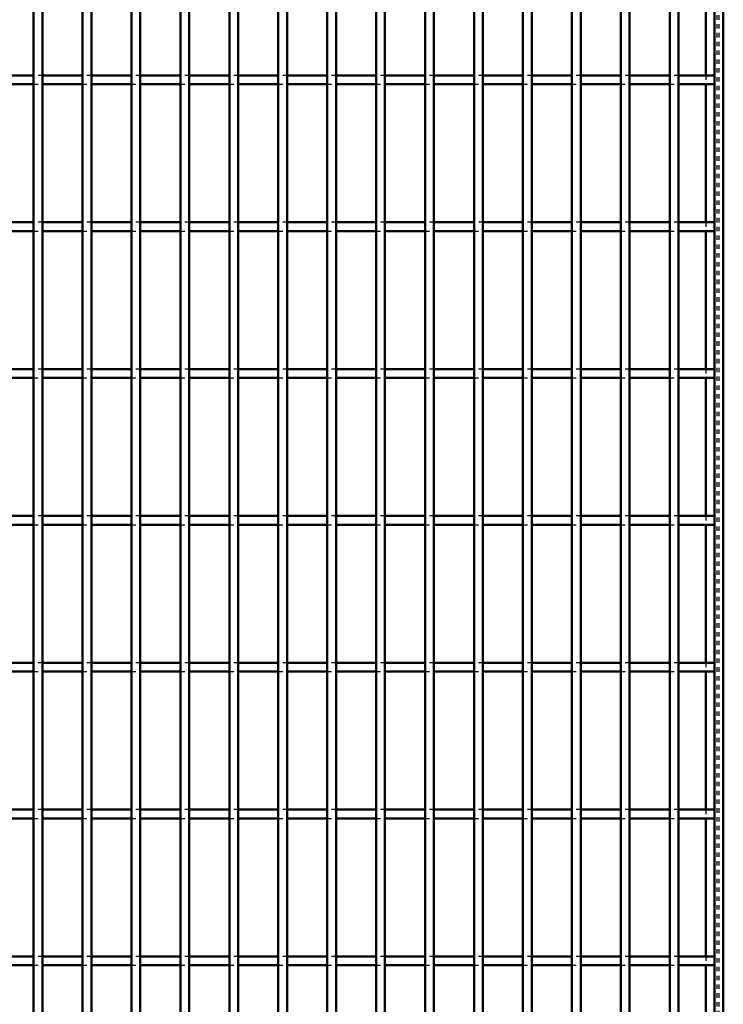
# Model space of a CAD drawing. Header units: millimetres. Extents: x -796 to 511, y -500 to 878.
# Tile 16 of 27: x 290 to 450, y -276 to -53. Entities that reach past the tile are written whole.
import ezdxf

# ---------------------------------------------------------------- set-up
doc = ezdxf.new("R2010")
doc.units = ezdxf.units.MM
doc.linetypes.add('Dashed', pattern=[2, 1, -1])
doc.layers.add('AM_0', color=7, linetype='Continuous', lineweight=50)
doc.layers.add('AM_9', color=6, linetype='Dashed', lineweight=25)

# ---------------------------------------------------------------- blocks, each defined once
blk = doc.blocks.new('1_40odmj0ux6v79ebci4f54s10a________0_in_LPP230331121190010003500_4')
at = {"layer": 'AM_0'}
for p, q in [((448, 498), (448, -498)), ((450, 498), (450, -498)), ((446.05, -34.33), (446.05, -65.66)), ((446.05, -67.66), (446.05, -98.99)), ((446.05, -100.99), (446.05, -132.32)), ((446.05, -134.32), (446.05, -165.65)), ((446.05, -167.65), (446.05, -198.98)), ((446.05, -200.98), (446.05, -232.31)), ((446.05, -234.31), (446.05, -265.64)), ((446.05, -267.64), (446.05, -298.97))]:
    blk.add_line(p, q, dxfattribs=at)
at = {"layer": 'AM_9'}
for p, q in [((448.55, 498), (448.55, -498)), ((448.99, 498), (448.99, -498)), ((446.05, -65.66), (446.05, -67.66)), ((446.05, -98.99), (446.05, -100.99)), ((446.05, -132.32), (446.05, -134.32)), ((446.05, -165.65), (446.05, -167.65)), ((446.05, -198.98), (446.05, -200.98)), ((446.05, -232.31), (446.05, -234.31)), ((446.05, -265.64), (446.05, -267.64))]:
    blk.add_line(p, q, dxfattribs=at)
blk = doc.blocks.new('69_3yhtblfre09hs31s9fzbc9l5a________0_in_LPP230331121190010003500_4')
at = {"layer": 'AM_0'}
for p, q in [((293.415, -498), (293.415, 498)), ((295.415, -498), (295.415, 498))]:
    blk.add_line(p, q, dxfattribs=at)
blk = doc.blocks.new('70_r3bh4hxsmtfxdrrygan9lxhde________0_in_LPP230331121190010003500_4')
at = {"layer": 'AM_0'}
for p, q in [((304.525, -498), (304.525, 498)), ((306.525, -498), (306.525, 498))]:
    blk.add_line(p, q, dxfattribs=at)
blk = doc.blocks.new('71_bnfs3bmizzqredvyvae2djkjf________0_in_LPP230331121190010003500_4')
at = {"layer": 'AM_0'}
for p, q in [((315.635, -498), (315.635, 498)), ((317.635, -498), (317.635, 498))]:
    blk.add_line(p, q, dxfattribs=at)
blk = doc.blocks.new('72_hnqb1soem6t7r7q8e3s7ugkta________0_in_LPP230331121190010003500_4')
at = {"layer": 'AM_0'}
for p, q in [((326.745, -498), (326.745, 498)), ((328.745, -498), (328.745, 498))]:
    blk.add_line(p, q, dxfattribs=at)
blk = doc.blocks.new('73_qgb9qksfhwg1kcth3u7efjifd________0_in_LPP230331121190010003500_4')
at = {"layer": 'AM_0'}
for p, q in [((337.855, -498), (337.855, 498)), ((339.855, -498), (339.855, 498))]:
    blk.add_line(p, q, dxfattribs=at)
blk = doc.blocks.new('74_rdumq1nn7h4gfn5fxisrzrnjc________0_in_LPP230331121190010003500_4')
at = {"layer": 'AM_0'}
for p, q in [((348.965, -498), (348.965, 498)), ((350.965, -498), (350.965, 498))]:
    blk.add_line(p, q, dxfattribs=at)
blk = doc.blocks.new('75_zspz8n4o71oneq37mybhppvqd________0_in_LPP230331121190010003500_4')
at = {"layer": 'AM_0'}
for p, q in [((360.075, -498), (360.075, 498)), ((362.075, -498), (362.075, 498))]:
    blk.add_line(p, q, dxfattribs=at)
blk = doc.blocks.new('76_sra31de1ub8rxn562c1cqks9t________0_in_LPP230331121190010003500_4')
at = {"layer": 'AM_0'}
for p, q in [((371.185, -498), (371.185, 498)), ((373.185, -498), (373.185, 498))]:
    blk.add_line(p, q, dxfattribs=at)
blk = doc.blocks.new('77_clbumitkx56hgpaxwyla1h75r________0_in_LPP230331121190010003500_4')
at = {"layer": 'AM_0'}
for p, q in [((382.295, -498), (382.295, 498)), ((384.295, -498), (384.295, 498))]:
    blk.add_line(p, q, dxfattribs=at)
blk = doc.blocks.new('78_0rlfzkskt0pwzt31tzxtsg59h________0_in_LPP230331121190010003500_4')
at = {"layer": 'AM_0'}
for p, q in [((393.405, -498), (393.405, 498)), ((395.405, -498), (395.405, 498))]:
    blk.add_line(p, q, dxfattribs=at)
blk = doc.blocks.new('79_qsc8syzgo2mruw38r4udfx5sr________0_in_LPP230331121190010003500_4')
at = {"layer": 'AM_0'}
for p, q in [((404.515, -498), (404.515, 498)), ((406.515, -498), (406.515, 498))]:
    blk.add_line(p, q, dxfattribs=at)
blk = doc.blocks.new('80_bmh74vh5psmtuev0xwz5l2b0l________0_in_LPP230331121190010003500_4')
at = {"layer": 'AM_0'}
for p, q in [((415.625, -498), (415.625, 498)), ((417.625, -498), (417.625, 498))]:
    blk.add_line(p, q, dxfattribs=at)
blk = doc.blocks.new('81_zyzqxjmnhi4lwia86prd5wjin________0_in_LPP230331121190010003500_4')
at = {"layer": 'AM_0'}
for p, q in [((426.735, -498), (426.735, 498)), ((428.735, -498), (428.735, 498))]:
    blk.add_line(p, q, dxfattribs=at)
blk = doc.blocks.new('82_wepu4ekf3xw0j4miw87dryeoj________0_in_LPP230331121190010003500_4')
at = {"layer": 'AM_0'}
for p, q in [((437.845, -498), (437.845, 498)), ((439.845, -498), (439.845, 498))]:
    blk.add_line(p, q, dxfattribs=at)
blk = doc.blocks.new('90_484mknr572n0uvb9rv74jl7uk________0_in_LPP230331121190010003500_4')
at = {"layer": 'AM_0'}
for p, q in [((293.415, -265.64), (284.305, -265.64)), ((293.415, -265.64), (293.415, -267.64)), ((304.525, -265.64), (295.415, -265.64)), ((295.415, -267.64), (295.415, -265.64)), ((304.525, -265.64), (304.525, -267.64)), ((315.635, -265.64), (306.525, -265.64)), ((306.525, -267.64), (306.525, -265.64)), ((315.635, -265.64), (315.635, -267.64)), ((326.745, -265.64), (317.635, -265.64)), ((317.635, -267.64), (317.635, -265.64)), ((326.745, -265.64), (326.745, -267.64)), ((337.855, -265.64), (328.745, -265.64)), ((328.745, -267.64), (328.745, -265.64)), ((337.855, -265.64), (337.855, -267.64)), ((348.965, -265.64), (339.855, -265.64)), ((339.855, -267.64), (339.855, -265.64)), ((348.965, -265.64), (348.965, -267.64)), ((360.075, -265.64), (350.965, -265.64)), ((350.965, -267.64), (350.965, -265.64)), ((360.075, -265.64), (360.075, -267.64)), ((371.185, -265.64), (362.075, -265.64)), ((362.075, -267.64), (362.075, -265.64)), ((371.185, -265.64), (371.185, -267.64)), ((382.295, -265.64), (373.185, -265.64)), ((373.185, -267.64), (373.185, -265.64)), ((382.295, -265.64), (382.295, -267.64)), ((393.405, -265.64), (384.295, -265.64)), ((384.295, -267.64), (384.295, -265.64)), ((393.405, -265.64), (393.405, -267.64)), ((404.515, -265.64), (395.405, -265.64)), ((395.405, -267.64), (395.405, -265.64)), ((404.515, -265.64), (404.515, -267.64)), ((415.625, -265.64), (406.515, -265.64)), ((406.515, -267.64), (406.515, -265.64)), ((415.625, -265.64), (415.625, -267.64)), ((426.735, -265.64), (417.625, -265.64)), ((417.625, -267.64), (417.625, -265.64)), ((426.735, -265.64), (426.735, -267.64)), ((437.845, -265.64), (428.735, -265.64)), ((428.735, -267.64), (428.735, -265.64)), ((437.845, -265.64), (437.845, -267.64)), ((448, -265.64), (439.845, -265.64)), ((439.845, -267.64), (439.845, -265.64)), ((448, -265.64), (448, -267.64)), ((293.415, -267.64), (284.305, -267.64)), ((304.525, -267.64), (295.415, -267.64)), ((315.635, -267.64), (306.525, -267.64)), ((326.745, -267.64), (317.635, -267.64)), ((337.855, -267.64), (328.745, -267.64)), ((348.965, -267.64), (339.855, -267.64)), ((360.075, -267.64), (350.965, -267.64)), ((371.185, -267.64), (362.075, -267.64)), ((382.295, -267.64), (373.185, -267.64)), ((393.405, -267.64), (384.295, -267.64)), ((404.515, -267.64), (395.405, -267.64)), ((415.625, -267.64), (406.515, -267.64)), ((426.735, -267.64), (417.625, -267.64)), ((437.845, -267.64), (428.735, -267.64)), ((448, -267.64), (439.845, -267.64))]:
    blk.add_line(p, q, dxfattribs=at)
at = {"layer": 'AM_9'}
for p, q in [((295.415, -265.64), (293.415, -265.64)), ((306.525, -265.64), (304.525, -265.64)), ((317.635, -265.64), (315.635, -265.64)), ((328.745, -265.64), (326.745, -265.64)), ((339.855, -265.64), (337.855, -265.64)), ((350.965, -265.64), (348.965, -265.64)), ((362.075, -265.64), (360.075, -265.64)), ((373.185, -265.64), (371.185, -265.64)), ((384.295, -265.64), (382.295, -265.64)), ((395.405, -265.64), (393.405, -265.64)), ((406.515, -265.64), (404.515, -265.64)), ((417.625, -265.64), (415.625, -265.64)), ((428.735, -265.64), (426.735, -265.64)), ((439.845, -265.64), (437.845, -265.64)), ((293.415, -267.64), (295.415, -267.64)), ((304.525, -267.64), (306.525, -267.64)), ((315.635, -267.64), (317.635, -267.64)), ((326.745, -267.64), (328.745, -267.64)), ((337.855, -267.64), (339.855, -267.64)), ((348.965, -267.64), (350.965, -267.64)), ((360.075, -267.64), (362.075, -267.64)), ((371.185, -267.64), (373.185, -267.64)), ((382.295, -267.64), (384.295, -267.64)), ((393.405, -267.64), (395.405, -267.64)), ((404.515, -267.64), (406.515, -267.64)), ((415.625, -267.64), (417.625, -267.64)), ((426.735, -267.64), (428.735, -267.64)), ((437.845, -267.64), (439.845, -267.64))]:
    blk.add_line(p, q, dxfattribs=at)
blk = doc.blocks.new('91_jrxk7demmwbjbhl1pzn9ami5c________0_in_LPP230331121190010003500_4')
at = {"layer": 'AM_0'}
for p, q in [((293.415, -232.31), (284.305, -232.31)), ((293.415, -232.31), (293.415, -234.31)), ((304.525, -232.31), (295.415, -232.31)), ((295.415, -234.31), (295.415, -232.31)), ((304.525, -232.31), (304.525, -234.31)), ((315.635, -232.31), (306.525, -232.31)), ((306.525, -234.31), (306.525, -232.31)), ((315.635, -232.31), (315.635, -234.31)), ((326.745, -232.31), (317.635, -232.31)), ((317.635, -234.31), (317.635, -232.31)), ((326.745, -232.31), (326.745, -234.31)), ((337.855, -232.31), (328.745, -232.31)), ((328.745, -234.31), (328.745, -232.31)), ((337.855, -232.31), (337.855, -234.31)), ((348.965, -232.31), (339.855, -232.31)), ((339.855, -234.31), (339.855, -232.31)), ((348.965, -232.31), (348.965, -234.31)), ((360.075, -232.31), (350.965, -232.31)), ((350.965, -234.31), (350.965, -232.31)), ((360.075, -232.31), (360.075, -234.31)), ((371.185, -232.31), (362.075, -232.31)), ((362.075, -234.31), (362.075, -232.31)), ((371.185, -232.31), (371.185, -234.31)), ((382.295, -232.31), (373.185, -232.31)), ((373.185, -234.31), (373.185, -232.31)), ((382.295, -232.31), (382.295, -234.31)), ((393.405, -232.31), (384.295, -232.31)), ((384.295, -234.31), (384.295, -232.31)), ((393.405, -232.31), (393.405, -234.31)), ((404.515, -232.31), (395.405, -232.31)), ((395.405, -234.31), (395.405, -232.31)), ((404.515, -232.31), (404.515, -234.31)), ((415.625, -232.31), (406.515, -232.31)), ((406.515, -234.31), (406.515, -232.31)), ((415.625, -232.31), (415.625, -234.31)), ((426.735, -232.31), (417.625, -232.31)), ((417.625, -234.31), (417.625, -232.31)), ((426.735, -232.31), (426.735, -234.31)), ((437.845, -232.31), (428.735, -232.31)), ((428.735, -234.31), (428.735, -232.31)), ((437.845, -232.31), (437.845, -234.31)), ((448, -232.31), (439.845, -232.31)), ((439.845, -234.31), (439.845, -232.31)), ((448, -232.31), (448, -234.31)), ((293.415, -234.31), (284.305, -234.31)), ((304.525, -234.31), (295.415, -234.31)), ((315.635, -234.31), (306.525, -234.31)), ((326.745, -234.31), (317.635, -234.31)), ((337.855, -234.31), (328.745, -234.31)), ((348.965, -234.31), (339.855, -234.31)), ((360.075, -234.31), (350.965, -234.31)), ((371.185, -234.31), (362.075, -234.31)), ((382.295, -234.31), (373.185, -234.31)), ((393.405, -234.31), (384.295, -234.31)), ((404.515, -234.31), (395.405, -234.31)), ((415.625, -234.31), (406.515, -234.31)), ((426.735, -234.31), (417.625, -234.31)), ((437.845, -234.31), (428.735, -234.31)), ((448, -234.31), (439.845, -234.31))]:
    blk.add_line(p, q, dxfattribs=at)
at = {"layer": 'AM_9'}
for p, q in [((295.415, -232.31), (293.415, -232.31)), ((306.525, -232.31), (304.525, -232.31)), ((317.635, -232.31), (315.635, -232.31)), ((328.745, -232.31), (326.745, -232.31)), ((339.855, -232.31), (337.855, -232.31)), ((350.965, -232.31), (348.965, -232.31)), ((362.075, -232.31), (360.075, -232.31)), ((373.185, -232.31), (371.185, -232.31)), ((384.295, -232.31), (382.295, -232.31)), ((395.405, -232.31), (393.405, -232.31)), ((406.515, -232.31), (404.515, -232.31)), ((417.625, -232.31), (415.625, -232.31)), ((428.735, -232.31), (426.735, -232.31)), ((439.845, -232.31), (437.845, -232.31)), ((293.415, -234.31), (295.415, -234.31)), ((304.525, -234.31), (306.525, -234.31)), ((315.635, -234.31), (317.635, -234.31)), ((326.745, -234.31), (328.745, -234.31)), ((337.855, -234.31), (339.855, -234.31)), ((348.965, -234.31), (350.965, -234.31)), ((360.075, -234.31), (362.075, -234.31)), ((371.185, -234.31), (373.185, -234.31)), ((382.295, -234.31), (384.295, -234.31)), ((393.405, -234.31), (395.405, -234.31)), ((404.515, -234.31), (406.515, -234.31)), ((415.625, -234.31), (417.625, -234.31)), ((426.735, -234.31), (428.735, -234.31)), ((437.845, -234.31), (439.845, -234.31))]:
    blk.add_line(p, q, dxfattribs=at)
blk = doc.blocks.new('92_soaw418vjjt63ru3uif19c9va________0_in_LPP230331121190010003500_4')
at = {"layer": 'AM_0'}
for p, q in [((293.415, -198.98), (284.305, -198.98)), ((293.415, -200.98), (284.305, -200.98)), ((293.415, -198.98), (293.415, -200.98)), ((304.525, -198.98), (295.415, -198.98)), ((295.415, -200.98), (295.415, -198.98)), ((304.525, -200.98), (295.415, -200.98)), ((304.525, -198.98), (304.525, -200.98)), ((315.635, -198.98), (306.525, -198.98)), ((306.525, -200.98), (306.525, -198.98)), ((315.635, -200.98), (306.525, -200.98)), ((315.635, -198.98), (315.635, -200.98)), ((326.745, -198.98), (317.635, -198.98)), ((317.635, -200.98), (317.635, -198.98)), ((326.745, -200.98), (317.635, -200.98)), ((326.745, -198.98), (326.745, -200.98)), ((337.855, -198.98), (328.745, -198.98)), ((328.745, -200.98), (328.745, -198.98)), ((337.855, -200.98), (328.745, -200.98)), ((337.855, -198.98), (337.855, -200.98)), ((348.965, -198.98), (339.855, -198.98)), ((339.855, -200.98), (339.855, -198.98)), ((348.965, -200.98), (339.855, -200.98)), ((348.965, -198.98), (348.965, -200.98)), ((360.075, -198.98), (350.965, -198.98)), ((350.965, -200.98), (350.965, -198.98)), ((360.075, -200.98), (350.965, -200.98)), ((360.075, -198.98), (360.075, -200.98)), ((371.185, -198.98), (362.075, -198.98)), ((362.075, -200.98), (362.075, -198.98)), ((371.185, -200.98), (362.075, -200.98)), ((371.185, -198.98), (371.185, -200.98)), ((382.295, -198.98), (373.185, -198.98)), ((373.185, -200.98), (373.185, -198.98)), ((382.295, -200.98), (373.185, -200.98)), ((382.295, -198.98), (382.295, -200.98)), ((393.405, -198.98), (384.295, -198.98)), ((384.295, -200.98), (384.295, -198.98)), ((393.405, -200.98), (384.295, -200.98)), ((393.405, -198.98), (393.405, -200.98)), ((404.515, -198.98), (395.405, -198.98)), ((395.405, -200.98), (395.405, -198.98)), ((404.515, -200.98), (395.405, -200.98)), ((404.515, -198.98), (404.515, -200.98)), ((415.625, -198.98), (406.515, -198.98)), ((406.515, -200.98), (406.515, -198.98)), ((415.625, -200.98), (406.515, -200.98)), ((415.625, -198.98), (415.625, -200.98)), ((426.735, -198.98), (417.625, -198.98)), ((417.625, -200.98), (417.625, -198.98)), ((426.735, -200.98), (417.625, -200.98)), ((426.735, -198.98), (426.735, -200.98)), ((437.845, -198.98), (428.735, -198.98)), ((428.735, -200.98), (428.735, -198.98)), ((437.845, -200.98), (428.735, -200.98)), ((437.845, -198.98), (437.845, -200.98)), ((448, -198.98), (439.845, -198.98)), ((439.845, -200.98), (439.845, -198.98)), ((448, -200.98), (439.845, -200.98)), ((448, -198.98), (448, -200.98))]:
    blk.add_line(p, q, dxfattribs=at)
at = {"layer": 'AM_9'}
for p, q in [((295.415, -198.98), (293.415, -198.98)), ((293.415, -200.98), (295.415, -200.98)), ((306.525, -198.98), (304.525, -198.98)), ((304.525, -200.98), (306.525, -200.98)), ((317.635, -198.98), (315.635, -198.98)), ((315.635, -200.98), (317.635, -200.98)), ((328.745, -198.98), (326.745, -198.98)), ((326.745, -200.98), (328.745, -200.98)), ((339.855, -198.98), (337.855, -198.98)), ((337.855, -200.98), (339.855, -200.98)), ((350.965, -198.98), (348.965, -198.98)), ((348.965, -200.98), (350.965, -200.98)), ((362.075, -198.98), (360.075, -198.98)), ((360.075, -200.98), (362.075, -200.98)), ((373.185, -198.98), (371.185, -198.98)), ((371.185, -200.98), (373.185, -200.98)), ((384.295, -198.98), (382.295, -198.98)), ((382.295, -200.98), (384.295, -200.98)), ((395.405, -198.98), (393.405, -198.98)), ((393.405, -200.98), (395.405, -200.98)), ((406.515, -198.98), (404.515, -198.98)), ((404.515, -200.98), (406.515, -200.98)), ((417.625, -198.98), (415.625, -198.98)), ((415.625, -200.98), (417.625, -200.98)), ((428.735, -198.98), (426.735, -198.98)), ((426.735, -200.98), (428.735, -200.98)), ((439.845, -198.98), (437.845, -198.98)), ((437.845, -200.98), (439.845, -200.98))]:
    blk.add_line(p, q, dxfattribs=at)
blk = doc.blocks.new('93_67cjhosca1n6iag7vtim92wia________0_in_LPP230331121190010003500_4')
at = {"layer": 'AM_0'}
for p, q in [((293.415, -165.65), (284.305, -165.65)), ((293.415, -165.65), (293.415, -167.65)), ((304.525, -165.65), (295.415, -165.65)), ((295.415, -167.65), (295.415, -165.65)), ((304.525, -165.65), (304.525, -167.65)), ((315.635, -165.65), (306.525, -165.65)), ((306.525, -167.65), (306.525, -165.65)), ((315.635, -165.65), (315.635, -167.65)), ((326.745, -165.65), (317.635, -165.65)), ((317.635, -167.65), (317.635, -165.65)), ((326.745, -165.65), (326.745, -167.65)), ((337.855, -165.65), (328.745, -165.65)), ((328.745, -167.65), (328.745, -165.65)), ((337.855, -165.65), (337.855, -167.65)), ((348.965, -165.65), (339.855, -165.65)), ((339.855, -167.65), (339.855, -165.65)), ((348.965, -165.65), (348.965, -167.65)), ((360.075, -165.65), (350.965, -165.65)), ((350.965, -167.65), (350.965, -165.65)), ((360.075, -165.65), (360.075, -167.65)), ((371.185, -165.65), (362.075, -165.65)), ((362.075, -167.65), (362.075, -165.65)), ((371.185, -165.65), (371.185, -167.65)), ((382.295, -165.65), (373.185, -165.65)), ((373.185, -167.65), (373.185, -165.65)), ((382.295, -165.65), (382.295, -167.65)), ((393.405, -165.65), (384.295, -165.65)), ((384.295, -167.65), (384.295, -165.65)), ((393.405, -165.65), (393.405, -167.65)), ((404.515, -165.65), (395.405, -165.65)), ((395.405, -167.65), (395.405, -165.65)), ((404.515, -165.65), (404.515, -167.65)), ((415.625, -165.65), (406.515, -165.65)), ((406.515, -167.65), (406.515, -165.65)), ((415.625, -165.65), (415.625, -167.65)), ((426.735, -165.65), (417.625, -165.65)), ((417.625, -167.65), (417.625, -165.65)), ((426.735, -165.65), (426.735, -167.65)), ((437.845, -165.65), (428.735, -165.65)), ((428.735, -167.65), (428.735, -165.65)), ((437.845, -165.65), (437.845, -167.65)), ((448, -165.65), (439.845, -165.65)), ((439.845, -167.65), (439.845, -165.65)), ((448, -165.65), (448, -167.65)), ((293.415, -167.65), (284.305, -167.65)), ((304.525, -167.65), (295.415, -167.65)), ((315.635, -167.65), (306.525, -167.65)), ((326.745, -167.65), (317.635, -167.65)), ((337.855, -167.65), (328.745, -167.65)), ((348.965, -167.65), (339.855, -167.65)), ((360.075, -167.65), (350.965, -167.65)), ((371.185, -167.65), (362.075, -167.65)), ((382.295, -167.65), (373.185, -167.65)), ((393.405, -167.65), (384.295, -167.65)), ((404.515, -167.65), (395.405, -167.65)), ((415.625, -167.65), (406.515, -167.65)), ((426.735, -167.65), (417.625, -167.65)), ((437.845, -167.65), (428.735, -167.65)), ((448, -167.65), (439.845, -167.65))]:
    blk.add_line(p, q, dxfattribs=at)
at = {"layer": 'AM_9'}
for p, q in [((295.415, -165.65), (293.415, -165.65)), ((306.525, -165.65), (304.525, -165.65)), ((317.635, -165.65), (315.635, -165.65)), ((328.745, -165.65), (326.745, -165.65)), ((339.855, -165.65), (337.855, -165.65)), ((350.965, -165.65), (348.965, -165.65)), ((362.075, -165.65), (360.075, -165.65)), ((373.185, -165.65), (371.185, -165.65)), ((384.295, -165.65), (382.295, -165.65)), ((395.405, -165.65), (393.405, -165.65)), ((406.515, -165.65), (404.515, -165.65)), ((417.625, -165.65), (415.625, -165.65)), ((428.735, -165.65), (426.735, -165.65)), ((439.845, -165.65), (437.845, -165.65)), ((293.415, -167.65), (295.415, -167.65)), ((304.525, -167.65), (306.525, -167.65)), ((315.635, -167.65), (317.635, -167.65)), ((326.745, -167.65), (328.745, -167.65)), ((337.855, -167.65), (339.855, -167.65)), ((348.965, -167.65), (350.965, -167.65)), ((360.075, -167.65), (362.075, -167.65)), ((371.185, -167.65), (373.185, -167.65)), ((382.295, -167.65), (384.295, -167.65)), ((393.405, -167.65), (395.405, -167.65)), ((404.515, -167.65), (406.515, -167.65)), ((415.625, -167.65), (417.625, -167.65)), ((426.735, -167.65), (428.735, -167.65)), ((437.845, -167.65), (439.845, -167.65))]:
    blk.add_line(p, q, dxfattribs=at)
blk = doc.blocks.new('94_dfzr6m5kmc3lfha6l3w6uyhso________0_in_LPP230331121190010003500_4')
at = {"layer": 'AM_0'}
for p, q in [((293.415, -132.32), (284.305, -132.32)), ((293.415, -132.32), (293.415, -134.32)), ((304.525, -132.32), (295.415, -132.32)), ((295.415, -134.32), (295.415, -132.32)), ((304.525, -132.32), (304.525, -134.32)), ((315.635, -132.32), (306.525, -132.32)), ((306.525, -134.32), (306.525, -132.32)), ((315.635, -132.32), (315.635, -134.32)), ((326.745, -132.32), (317.635, -132.32)), ((317.635, -134.32), (317.635, -132.32)), ((326.745, -132.32), (326.745, -134.32)), ((337.855, -132.32), (328.745, -132.32)), ((328.745, -134.32), (328.745, -132.32)), ((337.855, -132.32), (337.855, -134.32)), ((348.965, -132.32), (339.855, -132.32)), ((339.855, -134.32), (339.855, -132.32)), ((348.965, -132.32), (348.965, -134.32)), ((360.075, -132.32), (350.965, -132.32)), ((350.965, -134.32), (350.965, -132.32)), ((360.075, -132.32), (360.075, -134.32)), ((371.185, -132.32), (362.075, -132.32)), ((362.075, -134.32), (362.075, -132.32)), ((371.185, -132.32), (371.185, -134.32)), ((382.295, -132.32), (373.185, -132.32)), ((373.185, -134.32), (373.185, -132.32)), ((382.295, -132.32), (382.295, -134.32)), ((393.405, -132.32), (384.295, -132.32)), ((384.295, -134.32), (384.295, -132.32)), ((393.405, -132.32), (393.405, -134.32)), ((404.515, -132.32), (395.405, -132.32)), ((395.405, -134.32), (395.405, -132.32)), ((404.515, -132.32), (404.515, -134.32)), ((415.625, -132.32), (406.515, -132.32)), ((406.515, -134.32), (406.515, -132.32)), ((415.625, -132.32), (415.625, -134.32)), ((426.735, -132.32), (417.625, -132.32)), ((417.625, -134.32), (417.625, -132.32)), ((426.735, -132.32), (426.735, -134.32)), ((437.845, -132.32), (428.735, -132.32)), ((428.735, -134.32), (428.735, -132.32)), ((437.845, -132.32), (437.845, -134.32)), ((448, -132.32), (439.845, -132.32)), ((439.845, -134.32), (439.845, -132.32)), ((448, -132.32), (448, -134.32)), ((293.415, -134.32), (284.305, -134.32)), ((304.525, -134.32), (295.415, -134.32)), ((315.635, -134.32), (306.525, -134.32)), ((326.745, -134.32), (317.635, -134.32)), ((337.855, -134.32), (328.745, -134.32)), ((348.965, -134.32), (339.855, -134.32)), ((360.075, -134.32), (350.965, -134.32)), ((371.185, -134.32), (362.075, -134.32)), ((382.295, -134.32), (373.185, -134.32)), ((393.405, -134.32), (384.295, -134.32)), ((404.515, -134.32), (395.405, -134.32)), ((415.625, -134.32), (406.515, -134.32)), ((426.735, -134.32), (417.625, -134.32)), ((437.845, -134.32), (428.735, -134.32)), ((448, -134.32), (439.845, -134.32))]:
    blk.add_line(p, q, dxfattribs=at)
at = {"layer": 'AM_9'}
for p, q in [((295.415, -132.32), (293.415, -132.32)), ((306.525, -132.32), (304.525, -132.32)), ((317.635, -132.32), (315.635, -132.32)), ((328.745, -132.32), (326.745, -132.32)), ((339.855, -132.32), (337.855, -132.32)), ((350.965, -132.32), (348.965, -132.32)), ((362.075, -132.32), (360.075, -132.32)), ((373.185, -132.32), (371.185, -132.32)), ((384.295, -132.32), (382.295, -132.32)), ((395.405, -132.32), (393.405, -132.32)), ((406.515, -132.32), (404.515, -132.32)), ((417.625, -132.32), (415.625, -132.32)), ((428.735, -132.32), (426.735, -132.32)), ((439.845, -132.32), (437.845, -132.32)), ((293.415, -134.32), (295.415, -134.32)), ((304.525, -134.32), (306.525, -134.32)), ((315.635, -134.32), (317.635, -134.32)), ((326.745, -134.32), (328.745, -134.32)), ((337.855, -134.32), (339.855, -134.32)), ((348.965, -134.32), (350.965, -134.32)), ((360.075, -134.32), (362.075, -134.32)), ((371.185, -134.32), (373.185, -134.32)), ((382.295, -134.32), (384.295, -134.32)), ((393.405, -134.32), (395.405, -134.32)), ((404.515, -134.32), (406.515, -134.32)), ((415.625, -134.32), (417.625, -134.32)), ((426.735, -134.32), (428.735, -134.32)), ((437.845, -134.32), (439.845, -134.32))]:
    blk.add_line(p, q, dxfattribs=at)
blk = doc.blocks.new('95_d31qbznxps7jskn4v665muu5a________0_in_LPP230331121190010003500_4')
at = {"layer": 'AM_0'}
for p, q in [((293.415, -98.99), (284.305, -98.99)), ((293.415, -98.99), (293.415, -100.99)), ((304.525, -98.99), (295.415, -98.99)), ((295.415, -100.99), (295.415, -98.99)), ((304.525, -98.99), (304.525, -100.99)), ((315.635, -98.99), (306.525, -98.99)), ((306.525, -100.99), (306.525, -98.99)), ((315.635, -98.99), (315.635, -100.99)), ((326.745, -98.99), (317.635, -98.99)), ((317.635, -100.99), (317.635, -98.99)), ((326.745, -98.99), (326.745, -100.99)), ((337.855, -98.99), (328.745, -98.99)), ((328.745, -100.99), (328.745, -98.99)), ((337.855, -98.99), (337.855, -100.99)), ((348.965, -98.99), (339.855, -98.99)), ((339.855, -100.99), (339.855, -98.99)), ((348.965, -98.99), (348.965, -100.99)), ((360.075, -98.99), (350.965, -98.99)), ((350.965, -100.99), (350.965, -98.99)), ((360.075, -98.99), (360.075, -100.99)), ((371.185, -98.99), (362.075, -98.99)), ((362.075, -100.99), (362.075, -98.99)), ((371.185, -98.99), (371.185, -100.99)), ((382.295, -98.99), (373.185, -98.99)), ((373.185, -100.99), (373.185, -98.99)), ((382.295, -98.99), (382.295, -100.99)), ((393.405, -98.99), (384.295, -98.99)), ((384.295, -100.99), (384.295, -98.99)), ((393.405, -98.99), (393.405, -100.99)), ((404.515, -98.99), (395.405, -98.99)), ((395.405, -100.99), (395.405, -98.99)), ((404.515, -98.99), (404.515, -100.99)), ((415.625, -98.99), (406.515, -98.99)), ((406.515, -100.99), (406.515, -98.99)), ((415.625, -98.99), (415.625, -100.99)), ((426.735, -98.99), (417.625, -98.99)), ((417.625, -100.99), (417.625, -98.99)), ((426.735, -98.99), (426.735, -100.99)), ((437.845, -98.99), (428.735, -98.99)), ((428.735, -100.99), (428.735, -98.99)), ((437.845, -98.99), (437.845, -100.99)), ((448, -98.99), (439.845, -98.99)), ((439.845, -100.99), (439.845, -98.99)), ((448, -98.99), (448, -100.99)), ((293.415, -100.99), (284.305, -100.99)), ((304.525, -100.99), (295.415, -100.99)), ((315.635, -100.99), (306.525, -100.99)), ((326.745, -100.99), (317.635, -100.99)), ((337.855, -100.99), (328.745, -100.99)), ((348.965, -100.99), (339.855, -100.99)), ((360.075, -100.99), (350.965, -100.99)), ((371.185, -100.99), (362.075, -100.99)), ((382.295, -100.99), (373.185, -100.99)), ((393.405, -100.99), (384.295, -100.99)), ((404.515, -100.99), (395.405, -100.99)), ((415.625, -100.99), (406.515, -100.99)), ((426.735, -100.99), (417.625, -100.99)), ((437.845, -100.99), (428.735, -100.99)), ((448, -100.99), (439.845, -100.99))]:
    blk.add_line(p, q, dxfattribs=at)
at = {"layer": 'AM_9'}
for p, q in [((295.415, -98.99), (293.415, -98.99)), ((306.525, -98.99), (304.525, -98.99)), ((317.635, -98.99), (315.635, -98.99)), ((328.745, -98.99), (326.745, -98.99)), ((339.855, -98.99), (337.855, -98.99)), ((350.965, -98.99), (348.965, -98.99)), ((362.075, -98.99), (360.075, -98.99)), ((373.185, -98.99), (371.185, -98.99)), ((384.295, -98.99), (382.295, -98.99)), ((395.405, -98.99), (393.405, -98.99)), ((406.515, -98.99), (404.515, -98.99)), ((417.625, -98.99), (415.625, -98.99)), ((428.735, -98.99), (426.735, -98.99)), ((439.845, -98.99), (437.845, -98.99)), ((293.415, -100.99), (295.415, -100.99)), ((304.525, -100.99), (306.525, -100.99)), ((315.635, -100.99), (317.635, -100.99)), ((326.745, -100.99), (328.745, -100.99)), ((337.855, -100.99), (339.855, -100.99)), ((348.965, -100.99), (350.965, -100.99)), ((360.075, -100.99), (362.075, -100.99)), ((371.185, -100.99), (373.185, -100.99)), ((382.295, -100.99), (384.295, -100.99)), ((393.405, -100.99), (395.405, -100.99)), ((404.515, -100.99), (406.515, -100.99)), ((415.625, -100.99), (417.625, -100.99)), ((426.735, -100.99), (428.735, -100.99)), ((437.845, -100.99), (439.845, -100.99))]:
    blk.add_line(p, q, dxfattribs=at)
blk = doc.blocks.new('96_l7gjztqvt3lv1kzmuxi9bp6wi________0_in_LPP230331121190010003500_4')
at = {"layer": 'AM_0'}
for p, q in [((293.415, -65.66), (284.305, -65.66)), ((293.415, -65.66), (293.415, -67.66)), ((304.525, -65.66), (295.415, -65.66)), ((295.415, -67.66), (295.415, -65.66)), ((304.525, -65.66), (304.525, -67.66)), ((315.635, -65.66), (306.525, -65.66)), ((306.525, -67.66), (306.525, -65.66)), ((315.635, -65.66), (315.635, -67.66)), ((326.745, -65.66), (317.635, -65.66)), ((317.635, -67.66), (317.635, -65.66)), ((326.745, -65.66), (326.745, -67.66)), ((337.855, -65.66), (328.745, -65.66)), ((328.745, -67.66), (328.745, -65.66)), ((337.855, -65.66), (337.855, -67.66)), ((348.965, -65.66), (339.855, -65.66)), ((339.855, -67.66), (339.855, -65.66)), ((348.965, -65.66), (348.965, -67.66)), ((360.075, -65.66), (350.965, -65.66)), ((350.965, -67.66), (350.965, -65.66)), ((360.075, -65.66), (360.075, -67.66)), ((371.185, -65.66), (362.075, -65.66)), ((362.075, -67.66), (362.075, -65.66)), ((371.185, -65.66), (371.185, -67.66)), ((382.295, -65.66), (373.185, -65.66)), ((373.185, -67.66), (373.185, -65.66)), ((382.295, -65.66), (382.295, -67.66)), ((393.405, -65.66), (384.295, -65.66)), ((384.295, -67.66), (384.295, -65.66)), ((393.405, -65.66), (393.405, -67.66)), ((404.515, -65.66), (395.405, -65.66)), ((395.405, -67.66), (395.405, -65.66)), ((404.515, -65.66), (404.515, -67.66)), ((415.625, -65.66), (406.515, -65.66)), ((406.515, -67.66), (406.515, -65.66)), ((415.625, -65.66), (415.625, -67.66)), ((426.735, -65.66), (417.625, -65.66)), ((417.625, -67.66), (417.625, -65.66)), ((426.735, -65.66), (426.735, -67.66)), ((437.845, -65.66), (428.735, -65.66)), ((428.735, -67.66), (428.735, -65.66)), ((437.845, -65.66), (437.845, -67.66)), ((448, -65.66), (439.845, -65.66)), ((439.845, -67.66), (439.845, -65.66)), ((448, -65.66), (448, -67.66)), ((293.415, -67.66), (284.305, -67.66)), ((304.525, -67.66), (295.415, -67.66)), ((315.635, -67.66), (306.525, -67.66)), ((326.745, -67.66), (317.635, -67.66)), ((337.855, -67.66), (328.745, -67.66)), ((348.965, -67.66), (339.855, -67.66)), ((360.075, -67.66), (350.965, -67.66)), ((371.185, -67.66), (362.075, -67.66)), ((382.295, -67.66), (373.185, -67.66)), ((393.405, -67.66), (384.295, -67.66)), ((404.515, -67.66), (395.405, -67.66)), ((415.625, -67.66), (406.515, -67.66)), ((426.735, -67.66), (417.625, -67.66)), ((437.845, -67.66), (428.735, -67.66)), ((448, -67.66), (439.845, -67.66))]:
    blk.add_line(p, q, dxfattribs=at)
at = {"layer": 'AM_9'}
for p, q in [((295.415, -65.66), (293.415, -65.66)), ((306.525, -65.66), (304.525, -65.66)), ((317.635, -65.66), (315.635, -65.66)), ((328.745, -65.66), (326.745, -65.66)), ((339.855, -65.66), (337.855, -65.66)), ((350.965, -65.66), (348.965, -65.66)), ((362.075, -65.66), (360.075, -65.66)), ((373.185, -65.66), (371.185, -65.66)), ((384.295, -65.66), (382.295, -65.66)), ((395.405, -65.66), (393.405, -65.66)), ((406.515, -65.66), (404.515, -65.66)), ((417.625, -65.66), (415.625, -65.66)), ((428.735, -65.66), (426.735, -65.66)), ((439.845, -65.66), (437.845, -65.66)), ((293.415, -67.66), (295.415, -67.66)), ((304.525, -67.66), (306.525, -67.66)), ((315.635, -67.66), (317.635, -67.66)), ((326.745, -67.66), (328.745, -67.66)), ((337.855, -67.66), (339.855, -67.66)), ((348.965, -67.66), (350.965, -67.66)), ((360.075, -67.66), (362.075, -67.66)), ((371.185, -67.66), (373.185, -67.66)), ((382.295, -67.66), (384.295, -67.66)), ((393.405, -67.66), (395.405, -67.66)), ((404.515, -67.66), (406.515, -67.66)), ((415.625, -67.66), (417.625, -67.66)), ((426.735, -67.66), (428.735, -67.66)), ((437.845, -67.66), (439.845, -67.66))]:
    blk.add_line(p, q, dxfattribs=at)

msp = doc.modelspace()

# ---------------------------------------------------------------- block references
for name in ['69_3yhtblfre09hs31s9fzbc9l5a________0_in_LPP230331121190010003500_4', '70_r3bh4hxsmtfxdrrygan9lxhde________0_in_LPP230331121190010003500_4', '71_bnfs3bmizzqredvyvae2djkjf________0_in_LPP230331121190010003500_4', '72_hnqb1soem6t7r7q8e3s7ugkta________0_in_LPP230331121190010003500_4', '73_qgb9qksfhwg1kcth3u7efjifd________0_in_LPP230331121190010003500_4', '74_rdumq1nn7h4gfn5fxisrzrnjc________0_in_LPP230331121190010003500_4', '75_zspz8n4o71oneq37mybhppvqd________0_in_LPP230331121190010003500_4', '76_sra31de1ub8rxn562c1cqks9t________0_in_LPP230331121190010003500_4', '77_clbumitkx56hgpaxwyla1h75r________0_in_LPP230331121190010003500_4', '78_0rlfzkskt0pwzt31tzxtsg59h________0_in_LPP230331121190010003500_4', '79_qsc8syzgo2mruw38r4udfx5sr________0_in_LPP230331121190010003500_4', '80_bmh74vh5psmtuev0xwz5l2b0l________0_in_LPP230331121190010003500_4', '81_zyzqxjmnhi4lwia86prd5wjin________0_in_LPP230331121190010003500_4', '82_wepu4ekf3xw0j4miw87dryeoj________0_in_LPP230331121190010003500_4', '1_40odmj0ux6v79ebci4f54s10a________0_in_LPP230331121190010003500_4', '96_l7gjztqvt3lv1kzmuxi9bp6wi________0_in_LPP230331121190010003500_4', '95_d31qbznxps7jskn4v665muu5a________0_in_LPP230331121190010003500_4', '94_dfzr6m5kmc3lfha6l3w6uyhso________0_in_LPP230331121190010003500_4', '93_67cjhosca1n6iag7vtim92wia________0_in_LPP230331121190010003500_4', '92_soaw418vjjt63ru3uif19c9va________0_in_LPP230331121190010003500_4', '91_jrxk7demmwbjbhl1pzn9ami5c________0_in_LPP230331121190010003500_4', '90_484mknr572n0uvb9rv74jl7uk________0_in_LPP230331121190010003500_4']:
    msp.add_blockref(name, (0, 0))

doc.saveas('drawing.dxf')
